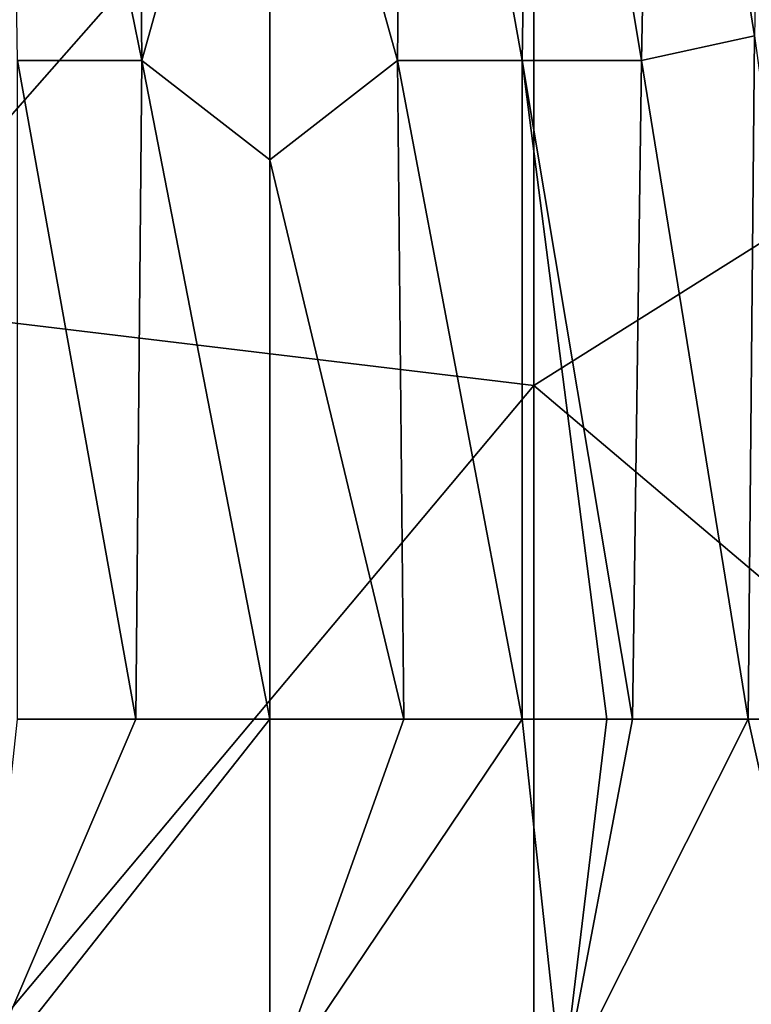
# Model space of a CAD drawing. Header units: metres. Extents: x -82 to 113, y -109 to 109.
# Tile 48 of 256: x -11 to -2, y -89 to -76. Entities that reach past the tile are written whole.
import ezdxf

# ---------------------------------------------------------------- set-up
doc = ezdxf.new("R2010")
doc.units = ezdxf.units.M
doc.layers.add('solid_20_382_013_XXX', color=7, linetype='CONTINUOUS')

msp = doc.modelspace()

# ---------------------------------------------------------------- linework, layer by layer
at = {"layer": 'solid_20_382_013_XXX'}
for points in [[(-3.133068, -68.258232, -60.2439), (-1.650598, -67.619774, -60.211742), (-1.824784, -76.471252, -59.802547)], [(-13.608182, -68.253807, -22.975565), (-13.600293, -79.930237, -22.896109), (-4.682579, -69.805595, -22.928102)], [(-9.764306, -76.790459, -59.898952), (-11.377562, -76.790459, -59.887402), (-11.508224, -68.258186, -60.27351)], [(-9.844362, -68.258186, -60.283539), (-9.764306, -76.790459, -59.898952), (-11.508224, -68.258186, -60.27351)], [(-9.844362, -68.258186, -60.283539), (-8.107568, -70.858093, -60.172066), (-9.764306, -76.790459, -59.898952)], [(-8.107568, -70.858093, -60.172066), (-6.370804, -68.258232, -60.283535), (-6.450859, -76.790482, -59.898952)], [(-4.837631, -76.790482, -59.887402), (-6.450859, -76.790482, -59.898952), (-6.370804, -68.258232, -60.283535)], [(-4.837631, -76.790482, -59.887402), (-6.370804, -68.258232, -60.283535), (-4.70697, -68.258232, -60.27351)], [(-4.837631, -76.790482, -59.887402), (-4.70697, -68.258232, -60.27351), (-3.290884, -76.790482, -59.854019)], [(-4.70697, -68.258232, -60.27351), (-3.133068, -68.258232, -60.2439), (-3.290884, -76.790482, -59.854019)], [(-3.290884, -76.790482, -59.854019), (-3.133068, -68.258232, -60.2439), (-1.824784, -76.471252, -59.802547)], [(-13.600293, -79.930237, -22.896109), (-4.684467, -80.998611, -22.829973), (-4.682579, -69.805595, -22.928102)], [(-4.682579, -69.805595, -22.928102), (-4.684467, -80.998611, -22.829973), (3.870724, -75.62088, -22.863297)], [(-9.764306, -76.790459, -59.898952), (-8.107568, -70.858093, -60.172066), (-8.107568, -78.077637, -59.838474)], [(-8.107568, -78.077637, -59.838474), (-8.107568, -70.858093, -60.172066), (-6.450859, -76.790482, -59.898952)], [(-4.684467, -80.998611, -22.829973), (3.860747, -88.233383, -22.715584), (3.870724, -75.62088, -22.863297)], [(-3.290884, -76.790482, -59.854019), (-1.824784, -76.471252, -59.802547), (-1.910766, -85.322731, -59.342342)], [(-1.910766, -85.322731, -59.342342), (-1.824784, -76.471252, -59.802547), (-0.626306, -85.322731, -59.223438)], [(-9.843373, -85.322731, -59.470318), (-11.378762, -85.322731, -59.456039), (-11.377562, -76.790459, -59.887402)], [(-9.764306, -76.790459, -59.898952), (-9.843373, -85.322731, -59.470318), (-11.377562, -76.790459, -59.887402)], [(-9.764306, -76.790459, -59.898952), (-8.107568, -85.322731, -59.472416), (-9.843373, -85.322731, -59.470318)], [(-9.764306, -76.790459, -59.898952), (-8.107568, -78.077637, -59.838474), (-8.107568, -85.322731, -59.472416)], [(-8.107568, -78.077637, -59.838474), (-6.450859, -76.790482, -59.898952), (-6.371791, -85.322731, -59.47023)], [(-4.836422, -85.322731, -59.455887), (-6.371791, -85.322731, -59.47023), (-6.450859, -76.790482, -59.898952)], [(-4.836422, -85.322731, -59.455887), (-6.450859, -76.790482, -59.898952), (-4.837631, -76.790482, -59.887402)], [(-4.837631, -76.790482, -59.887402), (-3.290884, -76.790482, -59.854019), (-3.407323, -85.322731, -59.41996)], [(-4.837631, -76.790482, -59.887402), (-3.407323, -85.322731, -59.41996), (-3.739075, -85.322731, -59.430943)], [(-4.836422, -85.322731, -59.455887), (-4.837631, -76.790482, -59.887402), (-3.739075, -85.322731, -59.430943)], [(-3.290884, -76.790482, -59.854019), (-1.910766, -85.322731, -59.342342), (-3.407323, -85.322731, -59.41996)], [(-8.107568, -78.077637, -59.838474), (-6.371791, -85.322731, -59.47023), (-8.107568, -85.322731, -59.472416)], [(-13.600293, -79.930237, -22.896109), (-13.589728, -91.606667, -22.789688), (-4.684467, -80.998611, -22.829973)], [(-13.589728, -91.606667, -22.789688), (-4.686957, -92.19162, -22.700603), (-4.684467, -80.998611, -22.829973)], [(-4.684467, -80.998611, -22.829973), (-4.686957, -92.19162, -22.700603), (3.860747, -88.233383, -22.715584)], [(-11.896751, -90.112183, -59.170143), (-9.843373, -85.322731, -59.470318), (-8.107568, -85.322731, -59.472416)], [(-11.896751, -90.112183, -59.170143), (-8.107568, -85.322731, -59.472416), (-8.107568, -90.179077, -59.194252)], [(-11.896751, -90.112183, -59.170143), (-11.378762, -85.322731, -59.456039), (-9.843373, -85.322731, -59.470318)], [(-8.107568, -90.179077, -59.194252), (-8.107568, -85.322731, -59.472416), (-6.371791, -85.322731, -59.47023)], [(-8.107568, -90.179077, -59.194252), (-6.371791, -85.322731, -59.47023), (-4.836422, -85.322731, -59.455887)], [(-4.318604, -90.112183, -59.170151), (-8.107568, -90.179077, -59.194252), (-4.836422, -85.322731, -59.455887)], [(-4.318604, -90.112183, -59.170151), (-4.836422, -85.322731, -59.455887), (-3.739075, -85.322731, -59.430943)], [(-4.318604, -90.112183, -59.170151), (-3.407323, -85.322731, -59.41996), (-1.910766, -85.322731, -59.342342)], [(-4.318604, -90.112183, -59.170151), (-1.910766, -85.322731, -59.342342), (-0.847202, -90.119011, -58.961166)], [(-4.318604, -90.112183, -59.170151), (-3.739075, -85.322731, -59.430943), (-3.407323, -85.322731, -59.41996)], [(-0.847202, -90.119011, -58.961166), (-1.910766, -85.322731, -59.342342), (-0.626306, -85.322731, -59.223438)], [(-4.686957, -92.19162, -22.700603), (3.850652, -100.852829, -22.51885), (3.860747, -88.233383, -22.715584)]]:
    msp.add_3dface(points, dxfattribs=at)

doc.saveas('drawing.dxf')
